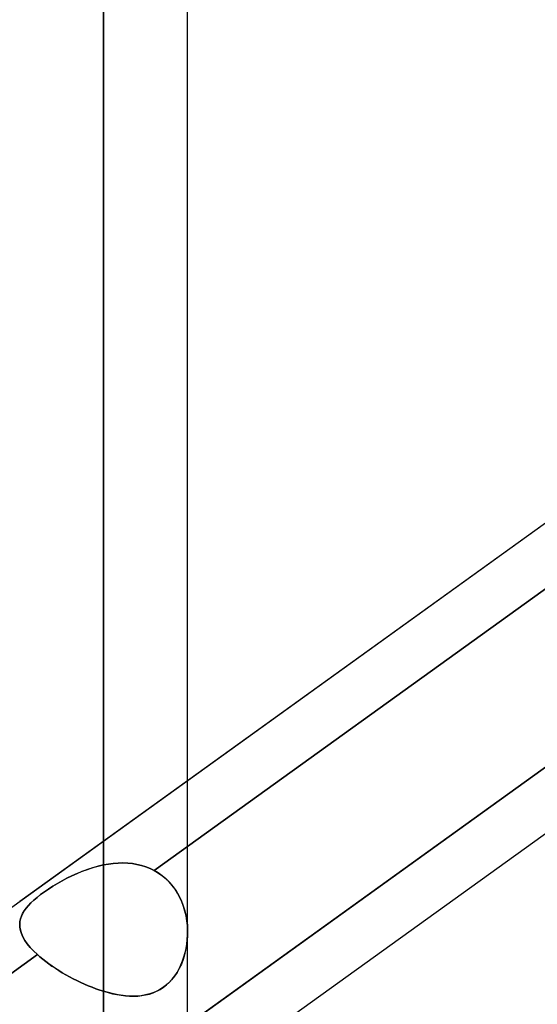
# Model space of a CAD drawing. Header units: millimetres. Extents: x -86 to 92, y -242 to 242.
# Tile 50 of 81: x 32.96 to 38.48, y 63.77 to 74.26. Entities that reach past the tile are written whole.
import ezdxf

# ---------------------------------------------------------------- set-up
doc = ezdxf.new("R2010")
doc.units = ezdxf.units.MM
doc.layers.add('MAIN-1', color=7, linetype='Continuous')

msp = doc.modelspace()

# ---------------------------------------------------------------- linework, layer by layer
at = {"layer": 'MAIN-1'}
for p, q in [((33.857, 129.777), (33.857, 0)), ((33.857, 0), (33.857, 129.777)), ((34.752, 0), (34.752, 129.148)), ((34.752, 0), (34.752, 129.148)), ((33.857, 0), (33.857, 128.55)), ((33.857, 128.55), (33.857, 0)), ((33.857, 87.173), (33.857, 65.252)), ((34.752, 64.537), (34.752, 86.278)), ((34.752, 64.537), (34.752, 86.278)), ((33.857, 63.907), (33.857, 85.383)), ((15.474, 52.288), (41.558, 71.047)), ((34.752, 66.153), (41.315, 70.872)), ((41.958, 70.631), (34.397, 65.193)), ((34.397, 65.193), (41.958, 70.631)), ((17.357, 50.335), (43.441, 69.094)), ((34.464, 63.342), (42.011, 68.77)), ((41.315, 68.269), (34.752, 63.55)), ((34.752, 62.846), (41.315, 67.565)), ((32.963, 64.866), (34.752, 66.153)), ((33.743, 65.224), (33.8, 65.239)), ((33.8, 65.239), (33.743, 65.223)), ((33.8, 65.239), (33.857, 65.252)), ((33.857, 65.252), (33.8, 65.239)), ((33.857, 65.252), (33.909, 65.261)), ((33.909, 65.261), (33.857, 65.252)), ((33.909, 65.261), (33.961, 65.268)), ((33.961, 65.268), (33.909, 65.261)), ((33.961, 65.268), (34.012, 65.272)), ((34.012, 65.272), (33.961, 65.268)), ((34.012, 65.272), (34.063, 65.273)), ((34.063, 65.273), (34.012, 65.272)), ((34.063, 65.273), (34.114, 65.271)), ((34.114, 65.271), (34.063, 65.273)), ((34.114, 65.271), (34.164, 65.266)), ((34.164, 65.266), (34.114, 65.271)), ((34.164, 65.266), (34.213, 65.258)), ((34.213, 65.258), (34.164, 65.266)), ((34.213, 65.258), (34.261, 65.246)), ((34.261, 65.247), (34.213, 65.258)), ((34.308, 65.232), (34.261, 65.247)), ((34.261, 65.246), (34.308, 65.232)), ((33.467, 65.111), (33.52, 65.137)), ((33.52, 65.137), (33.467, 65.111)), ((33.52, 65.137), (33.575, 65.162)), ((33.574, 65.162), (33.52, 65.137)), ((33.63, 65.184), (33.574, 65.162)), ((33.575, 65.162), (33.63, 65.185)), ((33.63, 65.185), (33.686, 65.205)), ((33.686, 65.205), (33.63, 65.184)), ((33.686, 65.205), (33.743, 65.224)), ((33.743, 65.223), (33.686, 65.205)), ((34.308, 65.232), (34.353, 65.214)), ((34.353, 65.214), (34.308, 65.232)), ((34.353, 65.214), (34.397, 65.193)), ((34.397, 65.193), (34.353, 65.214)), ((34.44, 65.167), (34.397, 65.193)), ((34.397, 65.193), (34.443, 65.165)), ((34.481, 65.138), (34.44, 65.167)), ((34.443, 65.165), (34.487, 65.134)), ((34.52, 65.106), (34.481, 65.138)), ((34.487, 65.134), (34.528, 65.099)), ((33.27, 64.996), (33.316, 65.026)), ((33.316, 65.026), (33.27, 64.996)), ((33.316, 65.026), (33.364, 65.055)), ((33.365, 65.055), (33.316, 65.026)), ((33.364, 65.055), (33.415, 65.083)), ((33.415, 65.084), (33.365, 65.055)), ((33.415, 65.083), (33.467, 65.111)), ((33.467, 65.111), (33.415, 65.084)), ((34.556, 65.071), (34.52, 65.106)), ((34.528, 65.099), (34.565, 65.061)), ((34.589, 65.033), (34.556, 65.071)), ((34.565, 65.061), (34.6, 65.019)), ((34.619, 64.993), (34.589, 65.033)), ((33.148, 64.906), (33.185, 64.936)), ((33.186, 64.936), (33.148, 64.906)), ((33.185, 64.936), (33.226, 64.966)), ((33.226, 64.966), (33.186, 64.936)), ((33.226, 64.966), (33.27, 64.996)), ((33.27, 64.996), (33.226, 64.966)), ((34.6, 65.019), (34.631, 64.975)), ((34.646, 64.95), (34.619, 64.993)), ((34.631, 64.975), (34.659, 64.928)), ((34.67, 64.905), (34.646, 64.95)), ((34.659, 64.928), (34.683, 64.878)), ((33.032, 64.791), (33.056, 64.819)), ((33.056, 64.819), (33.032, 64.791)), ((33.056, 64.819), (33.083, 64.848)), ((33.083, 64.848), (33.056, 64.819)), ((33.083, 64.848), (33.114, 64.877)), ((33.114, 64.877), (33.083, 64.848)), ((33.114, 64.877), (33.148, 64.906)), ((33.148, 64.906), (33.114, 64.877)), ((34.691, 64.858), (34.67, 64.905)), ((34.683, 64.878), (34.703, 64.827)), ((34.709, 64.81), (34.691, 64.858)), ((34.703, 64.827), (34.72, 64.774)), ((32.981, 64.707), (32.994, 64.735)), ((32.995, 64.735), (32.981, 64.707)), ((32.994, 64.735), (33.011, 64.763)), ((33.011, 64.763), (32.995, 64.735)), ((33.011, 64.763), (33.032, 64.791)), ((33.032, 64.791), (33.011, 64.763)), ((34.724, 64.76), (34.709, 64.81)), ((34.72, 64.774), (34.734, 64.72)), ((34.736, 64.709), (34.724, 64.76)), ((34.734, 64.72), (34.743, 64.665)), ((32.963, 64.623), (32.965, 64.651)), ((32.965, 64.651), (32.963, 64.623)), ((32.964, 64.59), (32.963, 64.623)), ((32.963, 64.623), (32.964, 64.59)), ((32.965, 64.651), (32.972, 64.679)), ((32.972, 64.679), (32.965, 64.651)), ((32.972, 64.679), (32.981, 64.707)), ((32.981, 64.707), (32.972, 64.679)), ((34.744, 64.658), (34.736, 64.709)), ((34.743, 64.665), (34.75, 64.61)), ((34.75, 64.606), (34.744, 64.658)), ((34.75, 64.61), (34.752, 64.554)), ((34.752, 64.554), (34.75, 64.606)), ((32.97, 64.555), (32.964, 64.59)), ((32.964, 64.59), (32.97, 64.556)), ((32.97, 64.556), (32.981, 64.521)), ((32.981, 64.521), (32.97, 64.555)), ((32.997, 64.485), (32.981, 64.521)), ((32.981, 64.521), (32.997, 64.485)), ((34.752, 64.5), (34.748, 64.447)), ((34.749, 64.457), (34.752, 64.505)), ((34.752, 64.505), (34.752, 64.554)), ((34.752, 64.554), (34.752, 64.5)), ((33.018, 64.449), (32.997, 64.485)), ((32.997, 64.485), (33.018, 64.449)), ((33.044, 64.412), (33.018, 64.449)), ((33.018, 64.449), (33.044, 64.412)), ((33.075, 64.374), (33.044, 64.412)), ((33.044, 64.412), (33.075, 64.374)), ((34.736, 64.363), (34.744, 64.41)), ((34.748, 64.447), (34.741, 64.395)), ((34.744, 64.41), (34.749, 64.457)), ((33.151, 64.297), (25.586, 58.856)), ((25.586, 58.856), (33.151, 64.297)), ((33.111, 64.336), (33.075, 64.374)), ((33.075, 64.374), (33.111, 64.336)), ((33.151, 64.297), (33.111, 64.336)), ((33.111, 64.336), (33.151, 64.297)), ((33.151, 64.297), (33.179, 64.272)), ((33.179, 64.272), (33.151, 64.297)), ((34.719, 64.294), (34.704, 64.245)), ((34.714, 64.273), (34.726, 64.318)), ((34.732, 64.343), (34.719, 64.294)), ((34.726, 64.318), (34.736, 64.363)), ((34.741, 64.395), (34.732, 64.343)), ((33.179, 64.272), (33.209, 64.248)), ((33.209, 64.248), (33.179, 64.272)), ((33.209, 64.248), (33.24, 64.223)), ((33.24, 64.223), (33.209, 64.248)), ((33.24, 64.223), (33.273, 64.199)), ((33.273, 64.199), (33.24, 64.223)), ((33.273, 64.199), (33.307, 64.174)), ((33.308, 64.174), (33.273, 64.199)), ((34.662, 64.147), (34.681, 64.188)), ((34.686, 64.197), (34.664, 64.152)), ((34.681, 64.188), (34.699, 64.23)), ((34.704, 64.245), (34.686, 64.197)), ((34.699, 64.23), (34.714, 64.273)), ((33.307, 64.174), (33.343, 64.151)), ((33.343, 64.15), (33.308, 64.174)), ((33.343, 64.151), (33.379, 64.127)), ((33.379, 64.127), (33.343, 64.15)), ((33.379, 64.127), (33.416, 64.104)), ((33.417, 64.104), (33.379, 64.127)), ((33.416, 64.104), (33.455, 64.082)), ((33.455, 64.082), (33.417, 64.104)), ((33.455, 64.082), (33.493, 64.061)), ((33.493, 64.061), (33.455, 64.082)), ((34.64, 64.108), (34.612, 64.067)), ((34.615, 64.07), (34.64, 64.108)), ((34.664, 64.152), (34.64, 64.108)), ((34.64, 64.108), (34.662, 64.147)), ((33.493, 64.061), (33.533, 64.04)), ((33.533, 64.04), (33.493, 64.061)), ((33.533, 64.04), (33.573, 64.02)), ((33.573, 64.02), (33.533, 64.04)), ((33.573, 64.02), (33.613, 64.001)), ((33.613, 64.001), (33.573, 64.02)), ((33.613, 64.001), (33.653, 63.982)), ((33.653, 63.982), (33.613, 64.001)), ((33.653, 63.982), (33.694, 63.965)), ((33.694, 63.965), (33.653, 63.982)), ((34.549, 63.994), (34.514, 63.963)), ((34.528, 63.975), (34.559, 64.004)), ((34.582, 64.028), (34.549, 63.994)), ((34.559, 64.004), (34.588, 64.036)), ((34.612, 64.067), (34.582, 64.028)), ((34.588, 64.036), (34.615, 64.07)), ((33.694, 63.965), (33.735, 63.949)), ((33.735, 63.949), (33.694, 63.965)), ((33.735, 63.949), (33.776, 63.934)), ((33.776, 63.934), (33.735, 63.949)), ((33.776, 63.934), (33.817, 63.919)), ((33.817, 63.919), (33.776, 63.934)), ((33.817, 63.919), (33.857, 63.907)), ((33.857, 63.907), (33.817, 63.919)), ((33.857, 63.907), (33.905, 63.893)), ((33.91, 63.892), (33.857, 63.907)), ((33.905, 63.893), (33.952, 63.881)), ((33.963, 63.879), (33.91, 63.892)), ((33.952, 63.881), (33.999, 63.871)), ((34.014, 63.869), (33.963, 63.879)), ((33.999, 63.871), (34.045, 63.864)), ((34.349, 63.878), (34.305, 63.867)), ((34.305, 63.867), (34.345, 63.877)), ((34.345, 63.877), (34.384, 63.889)), ((34.393, 63.893), (34.349, 63.878)), ((34.384, 63.889), (34.422, 63.906)), ((34.435, 63.912), (34.393, 63.893)), ((34.422, 63.906), (34.459, 63.925)), ((34.476, 63.936), (34.435, 63.912)), ((34.459, 63.925), (34.495, 63.949)), ((34.514, 63.963), (34.476, 63.936)), ((34.495, 63.949), (34.528, 63.975)), ((34.065, 63.861), (34.014, 63.869)), ((34.045, 63.864), (34.091, 63.858)), ((34.115, 63.856), (34.065, 63.861)), ((34.091, 63.858), (34.135, 63.855)), ((34.164, 63.854), (34.115, 63.856)), ((34.135, 63.855), (34.179, 63.854)), ((34.212, 63.855), (34.164, 63.854)), ((34.179, 63.854), (34.222, 63.856)), ((34.259, 63.859), (34.212, 63.855)), ((34.222, 63.856), (34.264, 63.86)), ((34.305, 63.867), (34.259, 63.859)), ((34.264, 63.86), (34.305, 63.867))]:
    msp.add_line(p, q, dxfattribs=at)

doc.saveas('drawing.dxf')
